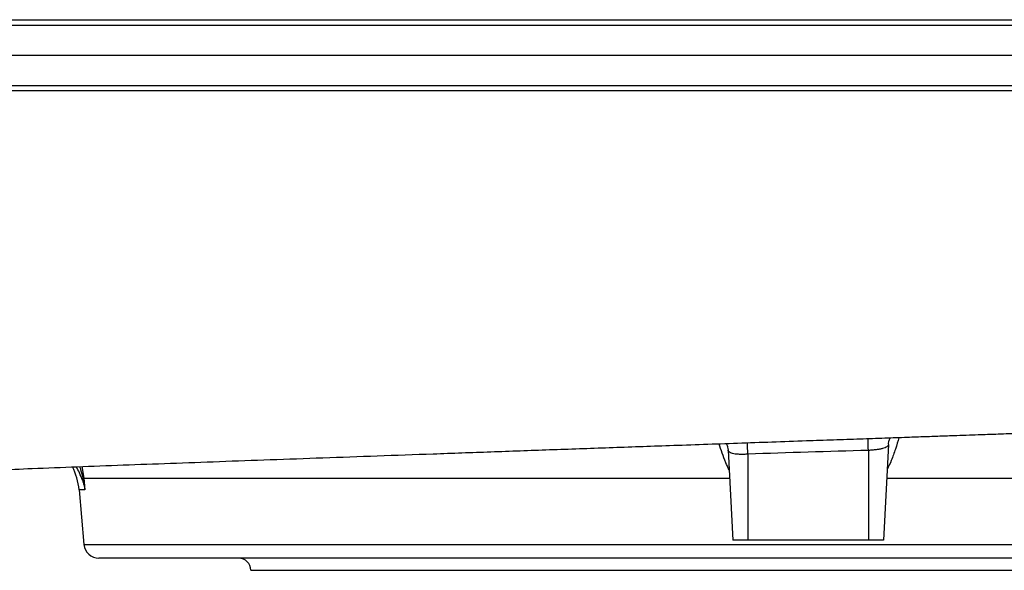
# Model space of a CAD drawing. Header units: millimetres. Extents: x 12 to 1902, y 13 to 2073.
# Tile 9 of 17: x 1175 to 1502, y 229 to 411. Entities that reach past the tile are written whole.
import ezdxf

# ---------------------------------------------------------------- set-up
doc = ezdxf.new("R2010")
doc.units = ezdxf.units.MM

msp = doc.modelspace()

# ---------------------------------------------------------------- linework, layer by layer
at = {"color": 7, "linetype": 'Continuous', "lineweight": 25}
for p, q in [((1410.42, 268.53), (1411.99, 238.59)), ((1456.99, 268.4), (1456.99, 238.59)), ((1463.66, 270.4), (1461.99, 238.59)), ((1416.99, 267.15), (1416.99, 238.59)), ((1196.58, 259.21), (1196.9, 255.33)), ((1195, 255.33), (1196.59, 237.16)), ((1416.99, 238.59), (1411.99, 238.59)), ((1456.99, 238.59), (1416.99, 238.59)), ((1461.99, 238.59), (1456.99, 238.59)), ((1672.41, 232.59), (1201.57, 232.59)), ((1251.99, 228.59), (1621.99, 228.59))]:
    msp.add_line(p, q, dxfattribs=at)
at = {"color": 8, "linetype": 'Continuous', "lineweight": 25}
for p, q in [((1195.93, 263.04), (1196.58, 259.21)), ((1196.58, 259.21), (1410.91, 259.21)), ((1463.07, 259.21), (1590.02, 259.21)), ((1196.9, 255.33), (1195, 255.33)), ((1196.59, 237.16), (1677.39, 237.16))]:
    msp.add_line(p, q, dxfattribs=at)
at = {"color": 8, "linetype": 'Continuous', "lineweight": 25, "flags": 128}
for points in [[(1456.99, 268.4), (1456.96, 269.41), (1456.94, 270.36), (1456.91, 271.22), (1456.89, 271.95), (1456.88, 272.44)], [(1416.99, 267.15), (1416.95, 268.16), (1416.92, 269.11), (1416.88, 269.97), (1416.86, 270.71), (1416.84, 271.02)]]:
    msp.add_lwpolyline(points, dxfattribs=at)
at = {"color": 7, "linetype": 'Continuous', "lineweight": 25}
for centre, radius, start, end in [((1175.08, 253.59), 20, 5, 27.8753), ((1197.63, 258.51), 1.55, 151.7192, 180.6774), ((1196.25, 257.77), 1.47, 77.0068, 89.2254), ((1201.57, 237.59), 5, 185, 270), ((1247.99, 228.59), 4, 0, 90)]:
    msp.add_arc(centre, radius, start, end, dxfattribs=at)
for points, knots in [([(1150.56, 409.59), (1155.97, 409.59), (1161.44, 409.59), (1199.39, 409.59), (1233.73, 409.59), (1304.46, 409.59), (1340.85, 409.59), (1395.5, 409.59), (1413.72, 409.59), (1449.96, 409.59), (1467.98, 409.59), (1521.58, 409.59), (1556.7, 409.59), (1624.68, 409.59), (1657.53, 409.59), (1688.59, 409.59)], [0.3537028, 0.3537028, 0.3537028, 0.3537028, 0.375, 0.375, 0.5, 0.5, 0.625, 0.625, 0.6875, 0.6875, 0.75, 0.75, 0.875, 0.875, 0.9999988, 0.9999988, 0.9999988, 0.9999988]), ([(1152.27, 411.42), (1172.87, 411.42), (1194.03, 411.42), (1226.54, 411.42), (1237.5, 411.42), (1259.7, 411.42), (1270.94, 411.42), (1287.99, 411.42), (1293.7, 411.41), (1305.21, 411.41), (1310.99, 411.41), (1328.44, 411.41), (1340.08, 411.41), (1363.36, 411.41), (1375, 411.41), (1398.29, 411.41), (1409.93, 411.41), (1433.23, 411.41), (1444.88, 411.41), (1462.36, 411.41), (1468.18, 411.41), (1476.92, 411.41), (1479.84, 411.41), (1485.66, 411.4), (1488.58, 411.4), (1503.14, 411.4), (1514.66, 411.4), (1537.43, 411.4), (1548.69, 411.4), (1570.95, 411.4), (1581.95, 411.4), (1603.7, 411.4), (1614.45, 411.4), (1630.38, 411.4), (1635.65, 411.4), (1646.14, 411.4), (1651.35, 411.4), (1661.7, 411.4), (1666.83, 411.4), (1674.44, 411.4), (1676.96, 411.4), (1680.73, 411.4), (1682.61, 411.4), (1684.79, 411.4), (1685.88, 411.4), (1686.42, 411.4), (1686.66, 411.4), (1686.81, 411.4), (1686.89, 411.4), (1686.97, 411.4)], [0, 0, 0, 0, 0.125, 0.125, 0.1875, 0.1875, 0.25, 0.25, 0.28125, 0.28125, 0.3125, 0.3125, 0.375, 0.375, 0.4375, 0.4375, 0.5, 0.5, 0.5625, 0.5625, 0.59375, 0.59375, 0.609375, 0.609375, 0.625, 0.625, 0.6875, 0.6875, 0.75, 0.75, 0.8125, 0.8125, 0.875, 0.875, 0.90625, 0.90625, 0.9375, 0.9375, 0.96875, 0.96875, 0.984375, 0.984375, 0.992188, 0.996094, 0.998047, 0.999023, 0.999512, 0.999512, 1, 1, 1, 1]), ([(1149.68, 399.59), (1155.3, 399.59), (1160.98, 399.59), (1199.18, 399.59), (1233.56, 399.59), (1304.36, 399.59), (1340.78, 399.59), (1395.48, 399.59), (1413.73, 399.59), (1450, 399.59), (1468.04, 399.59), (1521.7, 399.59), (1556.85, 399.59), (1624.9, 399.59), (1657.78, 399.59), (1688.88, 399.59)], [0.3528839, 0.3528839, 0.3528839, 0.3528839, 0.375, 0.375, 0.5, 0.5, 0.625, 0.625, 0.6875, 0.6875, 0.75, 0.75, 0.875, 0.875, 1, 1, 1, 1]), ([(1150.56, 389.59), (1155.97, 389.59), (1161.44, 389.59), (1199.39, 389.59), (1233.73, 389.59), (1304.46, 389.59), (1340.85, 389.59), (1395.5, 389.59), (1413.72, 389.59), (1449.96, 389.59), (1467.98, 389.59), (1521.58, 389.59), (1556.7, 389.59), (1624.68, 389.59), (1657.53, 389.59), (1688.6, 389.59)], [0.3537028, 0.3537028, 0.3537028, 0.3537028, 0.375, 0.375, 0.5, 0.5, 0.625, 0.625, 0.6875, 0.6875, 0.75, 0.75, 0.875, 0.875, 1, 1, 1, 1]), ([(1686.97, 387.79), (1684.49, 387.79), (1682, 387.79), (1676.99, 387.79), (1674.47, 387.79), (1666.88, 387.78), (1661.77, 387.78), (1651.45, 387.78), (1646.25, 387.78), (1635.79, 387.78), (1630.53, 387.78), (1614.64, 387.78), (1603.92, 387.78), (1582.23, 387.78), (1571.26, 387.78), (1549.05, 387.78), (1537.83, 387.78), (1515.11, 387.78), (1503.63, 387.78), (1489.11, 387.78), (1486.2, 387.78), (1480.38, 387.78), (1477.48, 387.78), (1468.76, 387.78), (1462.95, 387.78), (1445.51, 387.78), (1433.89, 387.78), (1410.65, 387.77), (1399.03, 387.77), (1375.8, 387.77), (1364.19, 387.77), (1340.97, 387.77), (1329.36, 387.77), (1311.95, 387.77), (1306.16, 387.77), (1294.62, 387.77), (1288.88, 387.77), (1271.73, 387.77), (1260.42, 387.77), (1243.61, 387.77), (1238.04, 387.77), (1226.95, 387.77), (1221.43, 387.77), (1194.05, 387.77), (1172.82, 387.77), (1152.27, 387.77)], [0, 0, 0, 0, 0.015625, 0.015625, 0.03125, 0.03125, 0.0625, 0.0625, 0.09375, 0.09375, 0.125, 0.125, 0.1875, 0.1875, 0.25, 0.25, 0.3125, 0.3125, 0.375, 0.375, 0.390625, 0.390625, 0.40625, 0.40625, 0.4375, 0.4375, 0.5, 0.5, 0.5625, 0.5625, 0.625, 0.625, 0.6875, 0.6875, 0.71875, 0.71875, 0.75, 0.75, 0.8125, 0.8125, 0.84375, 0.84375, 0.875, 0.875, 1, 1, 1, 1]), ([(1089.98, 257.21), (1090.72, 257.31), (1092.2, 257.51), (1095.13, 257.83), (1098.7, 258.16), (1103.02, 258.51), (1108.07, 258.87), (1113.67, 259.24), (1119.57, 259.6), (1126.86, 260.01), (1135.69, 260.47), (1146.13, 260.97), (1156.84, 261.45), (1167.91, 261.93), (1180.34, 262.44), (1194.22, 262.98), (1209.55, 263.56), (1225.32, 264.15), (1241.6, 264.74), (1258.48, 265.35), (1275.95, 265.97), (1293.99, 266.62), (1312.58, 267.28), (1331.68, 267.96), (1351.18, 268.65), (1370.98, 269.35), (1391.81, 270.08), (1413.64, 270.84), (1431.81, 271.48), (1445.37, 271.95), (1454.05, 272.25), (1462.2, 272.54), (1469.43, 272.79), (1475.76, 273.02), (1481.24, 273.21), (1486.11, 273.38), (1490.41, 273.53), (1494.99, 273.7), (1500.5, 273.89), (1507.5, 274.14), (1515.8, 274.44), (1524.97, 274.77), (1534.82, 275.12), (1545.11, 275.5), (1555.96, 275.9), (1567.28, 276.32), (1578.95, 276.76), (1590.92, 277.22), (1603.14, 277.69), (1615.64, 278.19), (1623.85, 278.52), (1628.04, 278.7)], [0, 0, 0, 0, 0.018232, 0.036242, 0.054018, 0.071637, 0.089177, 0.106525, 0.123397, 0.139816, 0.165182, 0.189472, 0.21287, 0.236141, 0.259379, 0.288354, 0.317195, 0.345838, 0.374736, 0.404014, 0.43363, 0.463578, 0.493858, 0.524484, 0.555391, 0.586371, 0.617452, 0.652434, 0.687667, 0.701604, 0.715316, 0.727962, 0.739479, 0.748961, 0.757499, 0.76509, 0.771733, 0.777684, 0.786609, 0.797619, 0.810716, 0.825898, 0.841269, 0.85792, 0.875539, 0.894122, 0.913671, 0.933815, 0.954904, 0.976956, 1, 1, 1, 1]), ([(1463.7, 270.45), (1463.71, 270.7), (1463.75, 271.32), (1464.03, 272.08), (1464.32, 272.49), (1464.4, 272.62)], [0, 0, 0, 0, 0.318753, 0.788259, 1, 1, 1, 1]), ([(1409.7, 270.7), (1409.76, 270.63), (1410.01, 270.29), (1410.31, 269.53), (1410.37, 268.84), (1410.4, 268.52)], [0, 0, 0, 0, 0.12057, 0.591309, 1, 1, 1, 1]), ([(1416.99, 267.15), (1416.55, 267.12), (1416.12, 267.1), (1415.27, 267.08), (1414.85, 267.08), (1414.26, 267.09), (1414.06, 267.1), (1413.68, 267.12), (1413.49, 267.13), (1412.96, 267.18), (1412.63, 267.23), (1412.03, 267.34), (1411.75, 267.41), (1411.28, 267.57), (1411.09, 267.66), (1410.85, 267.82), (1410.77, 267.87), (1410.65, 267.99), (1410.6, 268.05), (1410.47, 268.24), (1410.43, 268.38), (1410.42, 268.53)], [0, 0, 0, 0, 0.125, 0.125, 0.25, 0.25, 0.3125, 0.3125, 0.375, 0.375, 0.5, 0.5, 0.625, 0.625, 0.75, 0.75, 0.8125, 0.8125, 0.875, 0.875, 1, 1, 1, 1]), ([(1463.66, 270.4), (1463.65, 270.25), (1463.6, 270.12), (1463.43, 269.86), (1463.3, 269.74), (1462.98, 269.51), (1462.77, 269.4), (1462.29, 269.2), (1462.02, 269.11), (1461.56, 268.98), (1461.4, 268.95), (1461.07, 268.87), (1460.89, 268.83), (1460.35, 268.73), (1459.97, 268.67), (1459.36, 268.6), (1459.15, 268.57), (1458.73, 268.53), (1458.52, 268.51), (1457.87, 268.45), (1457.44, 268.42), (1456.99, 268.4)], [0, 0, 0, 0, 0.125, 0.125, 0.25, 0.25, 0.375, 0.375, 0.5, 0.5, 0.5625, 0.5625, 0.625, 0.625, 0.75, 0.75, 0.8125, 0.8125, 0.875, 0.875, 1, 1, 1, 1]), ([(1196.09, 258.49), (1196.26, 257.97), (1196.42, 257.45), (1196.69, 256.39), (1196.8, 255.86), (1196.9, 255.33)], [0, 0, 0, 0, 0.5, 0.5, 1, 1, 1, 1])]:
    msp.add_open_spline(points, degree=3, knots=knots, dxfattribs=at)
at = {"color": 8, "linetype": 'Continuous', "lineweight": 25}
for points, knots in [([(1467.08, 272.71), (1467.07, 272.68), (1466.8, 271.48), (1466, 268.89), (1464.78, 265.3), (1463.7, 263.04), (1463.22, 262.03)], [0, 0, 0, 0, 0.009561, 0.374818, 0.719943, 1, 1, 1, 1]), ([(1410.77, 261.96), (1410.39, 262.75), (1409.52, 264.59), (1408.42, 267.53), (1407.78, 269.6), (1407.47, 270.62)], [0, 0, 0, 0, 0.27128, 0.638161, 1, 1, 1, 1]), ([(1196.09, 258.49), (1195.8, 259.32), (1195.27, 260.81), (1194.43, 262.3), (1194.05, 262.97)], [0, 0, 0, 0, 0.550829, 1, 1, 1, 1]), ([(1195.12, 263.01), (1195.25, 262.69), (1195.76, 261.45), (1196.05, 260.18), (1196.27, 259.24)], [0, 0, 0, 0, 0.264949, 1, 1, 1, 1])]:
    msp.add_open_spline(points, degree=3, knots=knots, dxfattribs=at)
at = {"color": 7, "linetype": 'Continuous', "lineweight": 25}
for points in [[(1456.99, 268.4), (1443.65, 268.05), (1430.32, 267.64), (1416.99, 267.15)], [(1196.27, 259.24), (1196.53, 257.95), (1196.74, 256.64), (1196.9, 255.33)]]:
    msp.add_open_spline(points, degree=3, dxfattribs=at)

doc.saveas('drawing.dxf')
